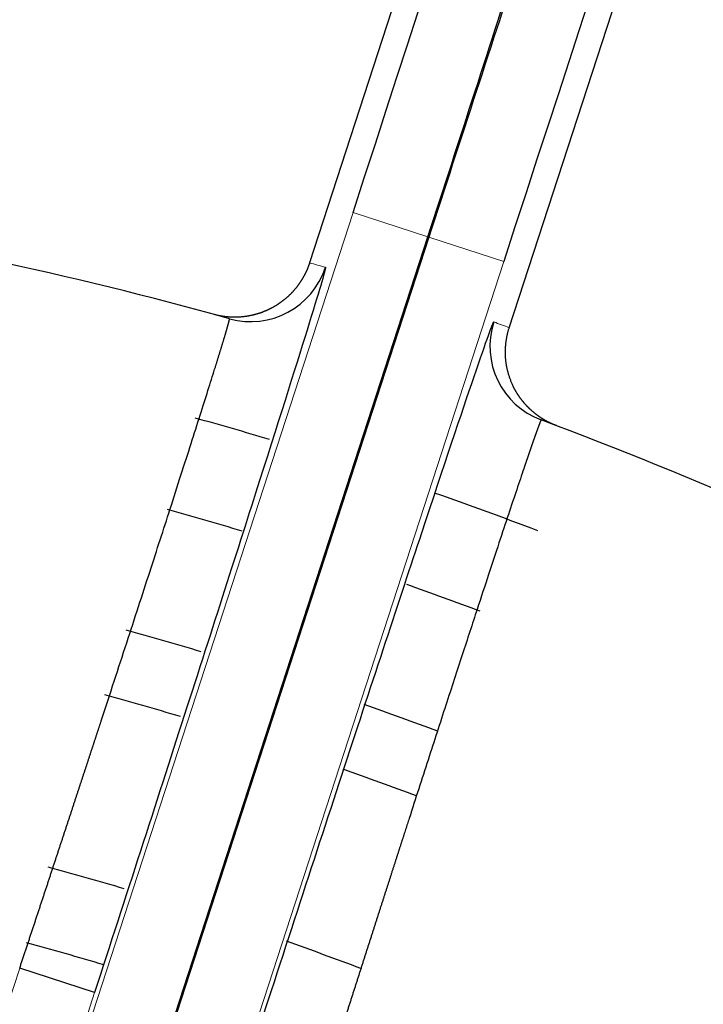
# Model space of a CAD drawing. Header units: inches. Extents: x 0 to 29700, y -16 to 21000.
# Tile 217 of 256: x 14950 to 14976, y 8700 to 8738. Entities that reach past the tile are written whole.
import ezdxf

# ---------------------------------------------------------------- set-up
doc = ezdxf.new("R2010")
doc.units = ezdxf.units.IN
doc.layers.add('254', color=7, linetype='Continuous', true_color=0xffffff)

msp = doc.modelspace()

# ---------------------------------------------------------------- linework, layer by layer
at = {"layer": '254', "color": 2, "linetype": 'Continuous', "lineweight": 25}
for p, q in [((14970.363, 8757.029), (14961.043, 8728.345)), ((14968.652, 8725.872), (14977.972, 8754.557)), ((14938.821, 8647.065), (14965.554, 8729.341)), ((14965.588, 8729.33), (14938.855, 8647.054)), ((14952.85, 8700.52), (14949.997, 8701.447))]:
    msp.add_line(p, q, dxfattribs=at)
at = {"layer": '254', "color": 110, "linetype": 'Continuous', "lineweight": 13}
for p, q in [((14935.968, 8647.992), (14962.701, 8730.268)), ((14962.701, 8730.268), (14965.554, 8729.341)), ((14968.442, 8728.403), (14965.588, 8729.33)), ((14941.709, 8646.127), (14968.442, 8728.403)), ((14949.997, 8701.447), (14927.232, 8631.383)), ((14930.085, 8630.456), (14952.85, 8700.52))]:
    msp.add_line(p, q, dxfattribs=at)
at = {"layer": '254', "color": 2, "linetype": 'Continuous', "lineweight": 25}
for radius, start, end in [(725, 33.104531, 270), (718, 32.664375, 270), (730.774, 270, 32.712188), (720, 270, 31.831875), (718, 270, 31.674375), (320, 313.43062, 90), (150, 74.38605, 81.61395), (146, 73.32187, 74.48062), (150, 62.38605, 69.61395), (146, 69.08625, 70.72875), (142.354, 73.32188, 74.51437), (142.354, 69.46875, 70.66688), (137.5, 73.395, 74.6325), (134.907, 73.4175, 74.68875), (137.5, 69.42938, 70.6725), (134.907, 69.38438, 70.65), (128, 73.49625, 74.84625), (125, 73.4625, 74.86312), (128, 69.23813, 70.58813)]:
    msp.add_arc((14917.618, 8581.749), radius, start, end, dxfattribs=at)
for centre, major_axis, ratio, start_param, end_param in [((14962.545, 8730.319), (8.343, 25.679), 0.006061, 4.712389, 6.277125), ((14968.597, 8728.352), (8.343, 25.679), 0.006061, 0.006061, 1.570796), ((14958.798, 8729.103), (0.807, 2.889), 0.999982, 3.141593, 4.670745), ((14970.914, 8725.166), (-1.045, -2.812), 0.999982, 4.754033, 6.283185)]:
    msp.add_ellipse(centre, major_axis=major_axis, ratio=ratio, start_param=start_param, end_param=end_param, dxfattribs=at)
for points, knots in [([(14965.554, 8729.341), (14966.763, 8733.062), (14969.171, 8740.501), (14971.201, 8746.827), (14972.887, 8752.112), (14974.23, 8756.361), (14974.683, 8757.893), (14974.67, 8757.922)], [0, 0, 0, 0, 0.25, 0.5, 0.5, 0.75, 1, 1, 1, 1]), ([(14975.014, 8757.811), (14974.986, 8757.795), (14974.452, 8756.289), (14973.04, 8752.062), (14971.298, 8746.796), (14969.222, 8740.485), (14966.798, 8733.051), (14965.588, 8729.33)], [0, 0, 0, 0, 0.25, 0.5, 0.5, 0.75, 1, 1, 1, 1]), ([(14961.043, 8728.345), (14961.041, 8728.336), (14961.035, 8728.318), (14961.026, 8728.292), (14961.017, 8728.266), (14961.007, 8728.24), (14960.998, 8728.214), (14960.988, 8728.187), (14960.977, 8728.161), (14960.967, 8728.135), (14960.956, 8728.109), (14960.945, 8728.083), (14960.933, 8728.056), (14960.921, 8728.03), (14960.909, 8728.004), (14960.897, 8727.978), (14960.885, 8727.952), (14960.872, 8727.926), (14960.858, 8727.9), (14960.845, 8727.874), (14960.831, 8727.848), (14960.817, 8727.822), (14960.803, 8727.797), (14960.788, 8727.771), (14960.773, 8727.745), (14960.758, 8727.72), (14960.742, 8727.694), (14960.726, 8727.669), (14960.71, 8727.644), (14960.694, 8727.618), (14960.677, 8727.593), (14960.66, 8727.568), (14960.643, 8727.543), (14960.625, 8727.519), (14960.607, 8727.494), (14960.589, 8727.47), (14960.57, 8727.445), (14960.552, 8727.421), (14960.532, 8727.397), (14960.513, 8727.373), (14960.493, 8727.349), (14960.473, 8727.325), (14960.453, 8727.302), (14960.433, 8727.278), (14960.412, 8727.255), (14960.391, 8727.232), (14960.369, 8727.209), (14960.348, 8727.187), (14960.326, 8727.164), (14960.303, 8727.142), (14960.281, 8727.12), (14960.258, 8727.098), (14960.235, 8727.077), (14960.212, 8727.055), (14960.188, 8727.034), (14960.165, 8727.013), (14960.141, 8726.992), (14960.116, 8726.971), (14960.092, 8726.951), (14960.067, 8726.931), (14960.042, 8726.911), (14960.017, 8726.892), (14959.991, 8726.872), (14959.966, 8726.853), (14959.94, 8726.834), (14959.914, 8726.816), (14959.887, 8726.798), (14959.861, 8726.78), (14959.834, 8726.762), (14959.807, 8726.744), (14959.78, 8726.727), (14959.752, 8726.71), (14959.725, 8726.694), (14959.697, 8726.677), (14959.669, 8726.661), (14959.641, 8726.645), (14959.621, 8726.635), (14959.609, 8726.628), (14959.605, 8726.626), (14959.6, 8726.624), (14959.595, 8726.621), (14959.589, 8726.618), (14959.582, 8726.614), (14959.575, 8726.61), (14959.567, 8726.606), (14959.558, 8726.602), (14959.549, 8726.597), (14959.539, 8726.592), (14959.528, 8726.586), (14959.516, 8726.58), (14959.504, 8726.574), (14959.491, 8726.568), (14959.477, 8726.562), (14959.463, 8726.555), (14959.447, 8726.548), (14959.432, 8726.54), (14959.415, 8726.533), (14959.398, 8726.525), (14959.379, 8726.517), (14959.361, 8726.509), (14959.341, 8726.501), (14959.321, 8726.493), (14959.299, 8726.484), (14959.278, 8726.476), (14959.255, 8726.467), (14959.231, 8726.458), (14959.207, 8726.449), (14959.182, 8726.44), (14959.156, 8726.431), (14959.13, 8726.422), (14959.102, 8726.414), (14959.074, 8726.405), (14959.045, 8726.396), (14959.016, 8726.387), (14958.985, 8726.379), (14958.954, 8726.37), (14958.922, 8726.362), (14958.889, 8726.354), (14958.855, 8726.346), (14958.821, 8726.339), (14958.786, 8726.331), (14958.75, 8726.324), (14958.713, 8726.317), (14958.676, 8726.311), (14958.638, 8726.305), (14958.599, 8726.299), (14958.559, 8726.294), (14958.519, 8726.29), (14958.478, 8726.285), (14958.437, 8726.282), (14958.394, 8726.278), (14958.351, 8726.276), (14958.308, 8726.274), (14958.264, 8726.272), (14958.219, 8726.272), (14958.174, 8726.272), (14958.128, 8726.272), (14958.082, 8726.273), (14958.035, 8726.276), (14957.987, 8726.278), (14957.94, 8726.282), (14957.892, 8726.286), (14957.843, 8726.292), (14957.794, 8726.298), (14957.745, 8726.305), (14957.695, 8726.313), (14957.646, 8726.321), (14957.596, 8726.331), (14957.546, 8726.341), (14957.495, 8726.353), (14957.445, 8726.365), (14957.412, 8726.374), (14957.395, 8726.379)], [0, 0, 0, 0, 0.006021, 0.012064, 0.01813, 0.024219, 0.03033, 0.036463, 0.042619, 0.048796, 0.054995, 0.061216, 0.067458, 0.073722, 0.080006, 0.086312, 0.092638, 0.098985, 0.105353, 0.11174, 0.118147, 0.124574, 0.131021, 0.137487, 0.143972, 0.150476, 0.156998, 0.163539, 0.170097, 0.176674, 0.183268, 0.18988, 0.196508, 0.203153, 0.209815, 0.216493, 0.223187, 0.229897, 0.236621, 0.243361, 0.250116, 0.256885, 0.263668, 0.270465, 0.277275, 0.284098, 0.290934, 0.297783, 0.304644, 0.311516, 0.3184, 0.325295, 0.332201, 0.339117, 0.346042, 0.352978, 0.359923, 0.366877, 0.373839, 0.380809, 0.387787, 0.394772, 0.401765, 0.408764, 0.415769, 0.42278, 0.429796, 0.436818, 0.443844, 0.450874, 0.457908, 0.464945, 0.471986, 0.479029, 0.486074, 0.493121, 0.500169, 0.500982, 0.501962, 0.503109, 0.504424, 0.505907, 0.507556, 0.509373, 0.511358, 0.51351, 0.515829, 0.518315, 0.520969, 0.52379, 0.526778, 0.529933, 0.533255, 0.536744, 0.5404, 0.544222, 0.548211, 0.552366, 0.556687, 0.561174, 0.565826, 0.570644, 0.575627, 0.580774, 0.586086, 0.591561, 0.5972, 0.603001, 0.608965, 0.61509, 0.621377, 0.627823, 0.634429, 0.641194, 0.648116, 0.655196, 0.662431, 0.669821, 0.677364, 0.68506, 0.692906, 0.700903, 0.709047, 0.717338, 0.725775, 0.734354, 0.743075, 0.751936, 0.760934, 0.770068, 0.779335, 0.788734, 0.798261, 0.807915, 0.817693, 0.827592, 0.83761, 0.847743, 0.857989, 0.868346, 0.878809, 0.889376, 0.900043, 0.910808, 0.921666, 0.932615, 0.94365, 0.954769, 0.965967, 0.977241, 0.988586, 1, 1, 1, 1]), ([(14961.651, 8728.176), (14961.674, 8728.17), (14961.458, 8727.43), (14960.602, 8724.66), (14959.952, 8722.597), (14958.328, 8717.493), (14957.346, 8714.428), (14955.191, 8707.741), (14954.034, 8704.164), (14952.85, 8700.52)], [0, 0, 0, 0, 0.25, 0.25, 0.5, 0.5, 0.75, 0.75, 1, 1, 1, 1]), ([(14949.997, 8701.447), (14950.005, 8701.472), (14950.022, 8701.522), (14950.046, 8701.596), (14950.071, 8701.671), (14950.096, 8701.745), (14950.12, 8701.819), (14950.145, 8701.893), (14950.169, 8701.967), (14950.194, 8702.041), (14950.218, 8702.115), (14950.243, 8702.189), (14950.267, 8702.263), (14950.292, 8702.337), (14950.316, 8702.41), (14950.34, 8702.484), (14950.364, 8702.557), (14950.389, 8702.63), (14950.413, 8702.703), (14950.437, 8702.776), (14950.461, 8702.849), (14950.485, 8702.922), (14950.509, 8702.995), (14950.533, 8703.068), (14950.557, 8703.14), (14950.581, 8703.212), (14950.605, 8703.285), (14950.629, 8703.357), (14950.653, 8703.429), (14950.676, 8703.501), (14950.7, 8703.573), (14950.724, 8703.644), (14950.747, 8703.716), (14950.771, 8703.787), (14950.794, 8703.859), (14950.818, 8703.93), (14950.841, 8704.001), (14950.865, 8704.072), (14950.888, 8704.143), (14950.912, 8704.214), (14950.935, 8704.284), (14950.958, 8704.355), (14950.981, 8704.425), (14951.004, 8704.495), (14951.028, 8704.565), (14951.051, 8704.635), (14951.074, 8704.705), (14951.097, 8704.774), (14951.119, 8704.844), (14951.142, 8704.913), (14951.165, 8704.983), (14951.188, 8705.052), (14951.211, 8705.121), (14951.233, 8705.189), (14951.256, 8705.258), (14951.278, 8705.326), (14951.301, 8705.395), (14951.323, 8705.463), (14951.346, 8705.531), (14951.368, 8705.599), (14951.391, 8705.667), (14951.413, 8705.734), (14951.435, 8705.802), (14951.457, 8705.869), (14951.479, 8705.936), (14951.501, 8706.003), (14951.523, 8706.07), (14951.545, 8706.136), (14951.567, 8706.203), (14951.589, 8706.269), (14951.611, 8706.335), (14951.632, 8706.401), (14951.654, 8706.467), (14951.676, 8706.533), (14951.697, 8706.598), (14951.719, 8706.664), (14951.74, 8706.729), (14951.762, 8706.794), (14951.783, 8706.859), (14951.804, 8706.923), (14951.825, 8706.988), (14951.847, 8707.052), (14951.868, 8707.116), (14951.889, 8707.18), (14951.91, 8707.244), (14951.931, 8707.307), (14951.952, 8707.371), (14951.972, 8707.434), (14951.993, 8707.497), (14952.014, 8707.56), (14952.034, 8707.623), (14952.055, 8707.685), (14952.075, 8707.748), (14952.096, 8707.81), (14952.116, 8707.872), (14952.137, 8707.934), (14952.157, 8707.995), (14952.177, 8708.057), (14952.197, 8708.118), (14952.217, 8708.179), (14952.237, 8708.24), (14952.257, 8708.301), (14952.277, 8708.361), (14952.297, 8708.422), (14952.317, 8708.482), (14952.336, 8708.542), (14952.356, 8708.602), (14952.376, 8708.661), (14952.395, 8708.721), (14952.415, 8708.78), (14952.434, 8708.839), (14952.453, 8708.898), (14952.473, 8708.956), (14952.492, 8709.015), (14952.511, 8709.073), (14952.53, 8709.131), (14952.549, 8709.189), (14952.568, 8709.246), (14952.587, 8709.304), (14952.605, 8709.361), (14952.624, 8709.418), (14952.643, 8709.475), (14952.661, 8709.532), (14952.68, 8709.588), (14952.698, 8709.645), (14952.717, 8709.701), (14952.735, 8709.757), (14952.753, 8709.812), (14952.772, 8709.868), (14952.79, 8709.923), (14952.808, 8709.978), (14952.826, 8710.033), (14952.844, 8710.088), (14952.862, 8710.142), (14952.879, 8710.197), (14952.897, 8710.251), (14952.915, 8710.305), (14952.932, 8710.358), (14952.95, 8710.412), (14952.967, 8710.465), (14952.985, 8710.518), (14953.002, 8710.571), (14953.019, 8710.624), (14953.037, 8710.676), (14953.054, 8710.729), (14953.071, 8710.781), (14953.088, 8710.832), (14953.267, 8711.379), (14953.601, 8712.403), (14954.076, 8713.858), (14954.527, 8715.246), (14954.953, 8716.56), (14955.353, 8717.792), (14955.753, 8719.034), (14956.15, 8720.269), (14956.535, 8721.472), (14956.879, 8722.552), (14957.179, 8723.499), (14957.355, 8724.062), (14957.444, 8724.345), (14957.461, 8724.401), (14957.478, 8724.456), (14957.495, 8724.511), (14957.512, 8724.565), (14957.528, 8724.617), (14957.544, 8724.669), (14957.56, 8724.72), (14957.576, 8724.771), (14957.591, 8724.82), (14957.606, 8724.869), (14957.621, 8724.917), (14957.635, 8724.964), (14957.649, 8725.01), (14957.663, 8725.056), (14957.677, 8725.1), (14957.69, 8725.144), (14957.703, 8725.187), (14957.716, 8725.229), (14957.729, 8725.27), (14957.741, 8725.31), (14957.753, 8725.35), (14957.764, 8725.388), (14957.776, 8725.426), (14957.787, 8725.463), (14957.798, 8725.499), (14957.808, 8725.534), (14957.818, 8725.568), (14957.828, 8725.601), (14957.838, 8725.634), (14957.847, 8725.665), (14957.856, 8725.696), (14957.865, 8725.726), (14957.874, 8725.755), (14957.882, 8725.783), (14957.89, 8725.81), (14957.897, 8725.837), (14957.905, 8725.862), (14957.912, 8725.887), (14957.918, 8725.91), (14957.925, 8725.933), (14957.931, 8725.955), (14957.937, 8725.976), (14957.942, 8725.996), (14957.948, 8726.015), (14957.953, 8726.033), (14957.957, 8726.051), (14957.962, 8726.067), (14957.966, 8726.083), (14957.97, 8726.098), (14957.973, 8726.112), (14957.976, 8726.125), (14957.979, 8726.137), (14957.982, 8726.148), (14957.984, 8726.158), (14957.986, 8726.168), (14957.988, 8726.176), (14957.989, 8726.184), (14957.991, 8726.191), (14957.992, 8726.197), (14957.992, 8726.202), (14957.992, 8726.206), (14957.992, 8726.209), (14957.992, 8726.212), (14957.992, 8726.213), (14957.991, 8726.213), (14957.991, 8726.214)], [0, 0, 0, 0, 0.001923, 0.003845, 0.005764, 0.007681, 0.009596, 0.011509, 0.01342, 0.015328, 0.017235, 0.019139, 0.021041, 0.02294, 0.024837, 0.026732, 0.028625, 0.030515, 0.032403, 0.034289, 0.036172, 0.038052, 0.03993, 0.041806, 0.043679, 0.04555, 0.047418, 0.049284, 0.051147, 0.053007, 0.054865, 0.05672, 0.058573, 0.060423, 0.06227, 0.064114, 0.065956, 0.067795, 0.069632, 0.071465, 0.073296, 0.075124, 0.076949, 0.078771, 0.08059, 0.082406, 0.08422, 0.08603, 0.087838, 0.089643, 0.091444, 0.093243, 0.095038, 0.096831, 0.09862, 0.100407, 0.10219, 0.10397, 0.105748, 0.107521, 0.109292, 0.11106, 0.112824, 0.114585, 0.116343, 0.118098, 0.11985, 0.121598, 0.123343, 0.125084, 0.126822, 0.128557, 0.130289, 0.132017, 0.133742, 0.135463, 0.137181, 0.138895, 0.140606, 0.142314, 0.144018, 0.145718, 0.147415, 0.149109, 0.150798, 0.152485, 0.154167, 0.155847, 0.157522, 0.159194, 0.160862, 0.162527, 0.164188, 0.165845, 0.167498, 0.169148, 0.170794, 0.172436, 0.174075, 0.17571, 0.177341, 0.178968, 0.180591, 0.182211, 0.183826, 0.185438, 0.187046, 0.18865, 0.19025, 0.191846, 0.193439, 0.195027, 0.196611, 0.198192, 0.199768, 0.201341, 0.202909, 0.204474, 0.206034, 0.207591, 0.209143, 0.210691, 0.212235, 0.213775, 0.215311, 0.216843, 0.218371, 0.219895, 0.221414, 0.222929, 0.22444, 0.225947, 0.22745, 0.228949, 0.230443, 0.231933, 0.233419, 0.234901, 0.236378, 0.237851, 0.23932, 0.240784, 0.242245, 0.2437, 0.245152, 0.246599, 0.248042, 0.249481, 0.292245, 0.334745, 0.37687, 0.418517, 0.459586, 0.499985, 0.549725, 0.599587, 0.649417, 0.699062, 0.748371, 0.752175, 0.755982, 0.759791, 0.763601, 0.767414, 0.771228, 0.775043, 0.778861, 0.782679, 0.786499, 0.790321, 0.794143, 0.797967, 0.801792, 0.805617, 0.809444, 0.813271, 0.817099, 0.820928, 0.824757, 0.828586, 0.832416, 0.836246, 0.840077, 0.843907, 0.847738, 0.851568, 0.855398, 0.859228, 0.863058, 0.866887, 0.870716, 0.874544, 0.878371, 0.882198, 0.886024, 0.889849, 0.893672, 0.897495, 0.901317, 0.905137, 0.908956, 0.912774, 0.91659, 0.920405, 0.924218, 0.928029, 0.931838, 0.935645, 0.939451, 0.943254, 0.947055, 0.950854, 0.95465, 0.958445, 0.962236, 0.966026, 0.969812, 0.973596, 0.977377, 0.981155, 0.98493, 0.988702, 0.992471, 0.996237, 1, 1, 1, 1]), ([(14958.926, 8698.546), (14960.109, 8702.19), (14961.29, 8705.809), (14963.463, 8712.44), (14964.476, 8715.513), (14966.16, 8720.593), (14966.845, 8722.636), (14967.785, 8725.391), (14968.039, 8726.101), (14968.061, 8726.093)], [0, 0, 0, 0, 0.25, 0.25, 0.5, 0.5, 0.75, 0.75, 1, 1, 1, 1]), ([(14970.449, 8722.138), (14970.44, 8722.141), (14970.423, 8722.147), (14970.399, 8722.157), (14970.374, 8722.167), (14970.349, 8722.177), (14970.325, 8722.187), (14970.3, 8722.198), (14970.276, 8722.208), (14970.253, 8722.219), (14970.229, 8722.23), (14970.205, 8722.241), (14970.182, 8722.253), (14970.159, 8722.264), (14970.136, 8722.276), (14970.113, 8722.288), (14970.091, 8722.3), (14970.068, 8722.312), (14970.046, 8722.324), (14970.024, 8722.336), (14970.002, 8722.349), (14969.981, 8722.361), (14969.96, 8722.374), (14969.938, 8722.387), (14969.917, 8722.4), (14969.897, 8722.413), (14969.876, 8722.426), (14969.856, 8722.439), (14969.836, 8722.452), (14969.816, 8722.466), (14969.797, 8722.479), (14969.777, 8722.493), (14969.758, 8722.506), (14969.739, 8722.52), (14969.72, 8722.534), (14969.702, 8722.548), (14969.684, 8722.561), (14969.666, 8722.575), (14969.648, 8722.589), (14969.63, 8722.603), (14969.613, 8722.617), (14969.596, 8722.631), (14969.579, 8722.645), (14969.562, 8722.659), (14969.546, 8722.674), (14969.53, 8722.688), (14969.514, 8722.702), (14969.498, 8722.716), (14969.482, 8722.73), (14969.467, 8722.744), (14969.452, 8722.758), (14969.437, 8722.772), (14969.422, 8722.786), (14969.408, 8722.8), (14969.393, 8722.815), (14969.379, 8722.829), (14969.365, 8722.842), (14969.352, 8722.856), (14969.338, 8722.87), (14969.325, 8722.884), (14969.312, 8722.898), (14969.299, 8722.912), (14969.287, 8722.925), (14969.275, 8722.939), (14969.262, 8722.953), (14969.25, 8722.966), (14969.239, 8722.98), (14969.227, 8722.993), (14969.216, 8723.006), (14969.205, 8723.02), (14969.194, 8723.033), (14969.183, 8723.046), (14969.172, 8723.059), (14969.162, 8723.072), (14969.152, 8723.085), (14969.142, 8723.097), (14969.132, 8723.11), (14969.122, 8723.123), (14969.113, 8723.135), (14969.104, 8723.147), (14969.095, 8723.159), (14969.086, 8723.172), (14969.077, 8723.184), (14969.068, 8723.195), (14969.06, 8723.207), (14969.052, 8723.219), (14969.044, 8723.23), (14969.036, 8723.242), (14969.028, 8723.253), (14969.02, 8723.264), (14969.013, 8723.275), (14969.006, 8723.286), (14968.999, 8723.297), (14968.992, 8723.307), (14968.985, 8723.318), (14968.978, 8723.328), (14968.972, 8723.338), (14968.965, 8723.349), (14968.959, 8723.358), (14968.953, 8723.368), (14968.947, 8723.378), (14968.941, 8723.387), (14968.936, 8723.397), (14968.93, 8723.406), (14968.925, 8723.415), (14968.92, 8723.424), (14968.914, 8723.432), (14968.91, 8723.441), (14968.905, 8723.449), (14968.9, 8723.458), (14968.895, 8723.466), (14968.891, 8723.474), (14968.887, 8723.481), (14968.882, 8723.489), (14968.878, 8723.496), (14968.874, 8723.504), (14968.87, 8723.511), (14968.867, 8723.518), (14968.863, 8723.525), (14968.859, 8723.531), (14968.856, 8723.538), (14968.853, 8723.544), (14968.849, 8723.55), (14968.846, 8723.556), (14968.843, 8723.562), (14968.84, 8723.567), (14968.838, 8723.573), (14968.835, 8723.578), (14968.832, 8723.583), (14968.83, 8723.588), (14968.827, 8723.593), (14968.825, 8723.597), (14968.823, 8723.601), (14968.821, 8723.606), (14968.819, 8723.61), (14968.817, 8723.613), (14968.815, 8723.617), (14968.813, 8723.621), (14968.812, 8723.624), (14968.81, 8723.627), (14968.809, 8723.63), (14968.808, 8723.633), (14968.806, 8723.635), (14968.805, 8723.638), (14968.804, 8723.64), (14968.803, 8723.642), (14968.802, 8723.644), (14968.793, 8723.663), (14968.776, 8723.7), (14968.751, 8723.755), (14968.728, 8723.811), (14968.706, 8723.867), (14968.684, 8723.923), (14968.665, 8723.98), (14968.646, 8724.037), (14968.628, 8724.094), (14968.612, 8724.152), (14968.597, 8724.209), (14968.583, 8724.267), (14968.57, 8724.325), (14968.558, 8724.383), (14968.548, 8724.441), (14968.538, 8724.5), (14968.53, 8724.558), (14968.523, 8724.616), (14968.517, 8724.674), (14968.512, 8724.732), (14968.509, 8724.79), (14968.507, 8724.847), (14968.505, 8724.905), (14968.505, 8724.962), (14968.506, 8725.019), (14968.508, 8725.075), (14968.511, 8725.132), (14968.515, 8725.188), (14968.52, 8725.243), (14968.526, 8725.298), (14968.533, 8725.353), (14968.541, 8725.407), (14968.55, 8725.461), (14968.559, 8725.514), (14968.57, 8725.567), (14968.582, 8725.62), (14968.594, 8725.671), (14968.607, 8725.722), (14968.621, 8725.773), (14968.636, 8725.823), (14968.647, 8725.856), (14968.652, 8725.872)], [0, 0, 0, 0, 0.005868, 0.011719, 0.017553, 0.023367, 0.029163, 0.034939, 0.040695, 0.046431, 0.052145, 0.057838, 0.063509, 0.069158, 0.074783, 0.080386, 0.085964, 0.091517, 0.097046, 0.10255, 0.108027, 0.113479, 0.118903, 0.124301, 0.129671, 0.135013, 0.140327, 0.145612, 0.150867, 0.156093, 0.161289, 0.166455, 0.171589, 0.176693, 0.181765, 0.186805, 0.191813, 0.196788, 0.20173, 0.206639, 0.211515, 0.216356, 0.221163, 0.225936, 0.230673, 0.235376, 0.240043, 0.244674, 0.249269, 0.253828, 0.25835, 0.262835, 0.267284, 0.271694, 0.276068, 0.280403, 0.2847, 0.28896, 0.29318, 0.297362, 0.301505, 0.305608, 0.309673, 0.313698, 0.317683, 0.321628, 0.325533, 0.329398, 0.333222, 0.337006, 0.340749, 0.344452, 0.348113, 0.351733, 0.355312, 0.358849, 0.362345, 0.365799, 0.369211, 0.372582, 0.37591, 0.379196, 0.38244, 0.385642, 0.388801, 0.391918, 0.394992, 0.398024, 0.401013, 0.403959, 0.406862, 0.409722, 0.412539, 0.415312, 0.418043, 0.420731, 0.423375, 0.425976, 0.428533, 0.431047, 0.433517, 0.435944, 0.438328, 0.440668, 0.442964, 0.445216, 0.447425, 0.44959, 0.451711, 0.453789, 0.455822, 0.457812, 0.459758, 0.46166, 0.463518, 0.465333, 0.467103, 0.468829, 0.470511, 0.47215, 0.473744, 0.475294, 0.476801, 0.478263, 0.479681, 0.481055, 0.482386, 0.483672, 0.484914, 0.486112, 0.487265, 0.488375, 0.489441, 0.490463, 0.49144, 0.492373, 0.493263, 0.494108, 0.494909, 0.495666, 0.496379, 0.497048, 0.497673, 0.498253, 0.49879, 0.499282, 0.49973, 0.500135, 0.513326, 0.526512, 0.539689, 0.552856, 0.56601, 0.579148, 0.592267, 0.605366, 0.61844, 0.631488, 0.644508, 0.657496, 0.670451, 0.68337, 0.696251, 0.709091, 0.721888, 0.73464, 0.747345, 0.76, 0.772604, 0.785154, 0.797649, 0.810087, 0.822466, 0.834784, 0.847039, 0.859231, 0.871356, 0.883414, 0.895403, 0.907322, 0.91917, 0.930944, 0.942645, 0.954271, 0.96582, 0.977292, 0.988685, 1, 1, 1, 1]), ([(14969.869, 8722.354), (14969.869, 8722.354), (14969.868, 8722.354), (14969.868, 8722.354), (14969.867, 8722.354), (14969.867, 8722.353), (14969.866, 8722.352), (14969.865, 8722.351), (14969.864, 8722.35), (14969.863, 8722.349), (14969.862, 8722.347), (14969.861, 8722.345), (14969.86, 8722.343), (14969.858, 8722.341), (14969.857, 8722.338), (14969.856, 8722.335), (14969.854, 8722.332), (14969.853, 8722.329), (14969.851, 8722.326), (14969.849, 8722.322), (14969.848, 8722.318), (14969.846, 8722.314), (14969.844, 8722.31), (14969.842, 8722.305), (14969.84, 8722.301), (14969.838, 8722.296), (14969.835, 8722.291), (14969.833, 8722.285), (14969.831, 8722.279), (14969.828, 8722.274), (14969.826, 8722.268), (14969.823, 8722.261), (14969.821, 8722.255), (14969.818, 8722.248), (14969.815, 8722.241), (14969.812, 8722.234), (14969.81, 8722.227), (14969.807, 8722.219), (14969.804, 8722.211), (14969.8, 8722.203), (14969.797, 8722.195), (14969.794, 8722.186), (14969.791, 8722.178), (14969.787, 8722.169), (14969.784, 8722.16), (14969.78, 8722.15), (14969.777, 8722.141), (14969.773, 8722.131), (14969.769, 8722.121), (14969.766, 8722.111), (14969.762, 8722.1), (14969.758, 8722.09), (14969.754, 8722.079), (14969.75, 8722.068), (14969.745, 8722.056), (14969.741, 8722.045), (14969.737, 8722.033), (14969.733, 8722.021), (14969.728, 8722.009), (14969.724, 8721.996), (14969.719, 8721.984), (14969.714, 8721.971), (14969.71, 8721.958), (14969.705, 8721.945), (14969.7, 8721.931), (14969.695, 8721.917), (14969.69, 8721.903), (14969.685, 8721.889), (14969.68, 8721.875), (14969.675, 8721.86), (14969.669, 8721.846), (14969.664, 8721.831), (14969.659, 8721.815), (14969.653, 8721.8), (14969.648, 8721.784), (14969.642, 8721.768), (14969.636, 8721.752), (14969.631, 8721.736), (14969.625, 8721.72), (14969.619, 8721.703), (14969.613, 8721.686), (14969.607, 8721.669), (14969.601, 8721.652), (14969.595, 8721.634), (14969.588, 8721.616), (14969.582, 8721.598), (14969.576, 8721.58), (14969.569, 8721.562), (14969.563, 8721.543), (14969.556, 8721.524), (14969.55, 8721.505), (14969.543, 8721.486), (14969.536, 8721.467), (14969.529, 8721.447), (14969.523, 8721.427), (14969.516, 8721.407), (14969.509, 8721.387), (14969.502, 8721.366), (14969.494, 8721.346), (14969.487, 8721.325), (14969.48, 8721.304), (14969.473, 8721.282), (14969.465, 8721.261), (14969.458, 8721.239), (14969.45, 8721.217), (14969.443, 8721.195), (14969.435, 8721.173), (14969.427, 8721.15), (14969.419, 8721.128), (14969.412, 8721.105), (14969.404, 8721.082), (14969.396, 8721.058), (14969.388, 8721.035), (14969.379, 8721.011), (14969.371, 8720.987), (14969.363, 8720.963), (14969.355, 8720.939), (14969.346, 8720.915), (14969.338, 8720.89), (14969.33, 8720.865), (14969.321, 8720.84), (14969.312, 8720.815), (14969.304, 8720.789), (14969.295, 8720.764), (14969.286, 8720.738), (14969.277, 8720.712), (14969.269, 8720.686), (14969.26, 8720.659), (14969.251, 8720.633), (14969.241, 8720.606), (14969.232, 8720.579), (14969.223, 8720.552), (14969.214, 8720.524), (14969.125, 8720.262), (14968.941, 8719.713), (14968.625, 8718.767), (14968.266, 8717.685), (14967.868, 8716.476), (14967.403, 8715.061), (14966.863, 8713.407), (14966.238, 8711.485), (14965.56, 8709.397), (14965.071, 8707.883), (14964.803, 8707.054), (14964.77, 8706.95), (14964.736, 8706.845), (14964.702, 8706.739), (14964.668, 8706.633), (14964.634, 8706.526), (14964.599, 8706.419), (14964.564, 8706.31), (14964.529, 8706.201), (14964.493, 8706.091), (14964.458, 8705.981), (14964.422, 8705.869), (14964.386, 8705.757), (14964.35, 8705.645), (14964.313, 8705.531), (14964.276, 8705.417), (14964.239, 8705.302), (14964.202, 8705.187), (14964.165, 8705.07), (14964.127, 8704.953), (14964.089, 8704.836), (14964.051, 8704.717), (14964.013, 8704.598), (14963.975, 8704.478), (14963.936, 8704.358), (14963.897, 8704.237), (14963.858, 8704.115), (14963.819, 8703.993), (14963.779, 8703.87), (14963.739, 8703.746), (14963.699, 8703.622), (14963.659, 8703.497), (14963.619, 8703.371), (14963.579, 8703.245), (14963.538, 8703.118), (14963.497, 8702.991), (14963.456, 8702.863), (14963.415, 8702.734), (14963.373, 8702.605), (14963.331, 8702.475), (14963.29, 8702.344), (14963.248, 8702.213), (14963.205, 8702.082), (14963.163, 8701.95), (14963.121, 8701.817), (14963.078, 8701.684), (14963.035, 8701.55), (14962.992, 8701.416), (14962.949, 8701.281), (14962.905, 8701.145), (14962.862, 8701.009), (14962.818, 8700.873), (14962.774, 8700.736), (14962.73, 8700.599), (14962.686, 8700.461), (14962.642, 8700.323), (14962.598, 8700.184), (14962.553, 8700.045), (14962.508, 8699.905), (14962.464, 8699.765), (14962.419, 8699.625), (14962.374, 8699.484), (14962.329, 8699.342), (14962.283, 8699.201), (14962.238, 8699.059), (14962.192, 8698.916), (14962.147, 8698.773), (14962.101, 8698.63), (14962.055, 8698.487), (14962.009, 8698.343), (14961.963, 8698.199), (14961.917, 8698.054), (14961.871, 8697.909), (14961.825, 8697.764), (14961.794, 8697.667), (14961.779, 8697.619)], [0, 0, 0, 0, 0.001882, 0.003765, 0.005649, 0.007533, 0.009417, 0.011302, 0.013188, 0.015074, 0.016961, 0.018848, 0.020735, 0.022623, 0.024512, 0.026401, 0.028291, 0.030181, 0.032071, 0.033962, 0.035853, 0.037744, 0.039636, 0.041529, 0.043421, 0.045315, 0.047208, 0.049102, 0.050996, 0.05289, 0.054785, 0.05668, 0.058575, 0.06047, 0.062366, 0.064262, 0.066158, 0.068055, 0.069952, 0.071848, 0.073745, 0.075643, 0.07754, 0.079438, 0.081335, 0.083233, 0.085131, 0.087029, 0.088927, 0.090826, 0.092724, 0.094623, 0.096521, 0.09842, 0.100318, 0.102217, 0.104115, 0.106014, 0.107913, 0.109811, 0.11171, 0.113608, 0.115507, 0.117405, 0.119304, 0.121202, 0.1231, 0.124998, 0.126896, 0.128794, 0.130692, 0.132589, 0.134487, 0.136384, 0.138281, 0.140178, 0.142074, 0.143971, 0.145867, 0.147763, 0.149658, 0.151554, 0.153449, 0.155344, 0.157239, 0.159133, 0.161027, 0.16292, 0.164814, 0.166707, 0.168599, 0.170491, 0.172383, 0.174275, 0.176166, 0.178056, 0.179947, 0.181836, 0.183726, 0.185615, 0.187503, 0.189391, 0.191278, 0.193165, 0.195052, 0.196937, 0.198823, 0.200708, 0.202592, 0.204476, 0.206359, 0.208241, 0.210123, 0.212004, 0.213885, 0.215765, 0.217644, 0.219523, 0.221401, 0.223279, 0.225155, 0.227031, 0.228907, 0.230781, 0.232655, 0.234528, 0.236401, 0.238272, 0.240143, 0.242013, 0.243883, 0.245751, 0.247619, 0.249486, 0.299163, 0.349207, 0.399465, 0.44978, 0.499993, 0.560361, 0.622096, 0.684881, 0.748369, 0.751241, 0.754129, 0.757032, 0.759951, 0.762884, 0.765833, 0.768797, 0.771775, 0.774768, 0.777776, 0.780799, 0.783836, 0.786888, 0.789954, 0.793034, 0.796129, 0.799238, 0.80236, 0.805497, 0.808647, 0.811812, 0.81499, 0.818181, 0.821386, 0.824604, 0.827836, 0.83108, 0.834338, 0.837608, 0.840892, 0.844188, 0.847497, 0.850818, 0.854152, 0.857497, 0.860856, 0.864226, 0.867608, 0.871002, 0.874407, 0.877825, 0.881253, 0.884693, 0.888145, 0.891607, 0.89508, 0.898564, 0.902059, 0.905565, 0.909081, 0.912607, 0.916144, 0.919691, 0.923248, 0.926814, 0.93039, 0.933976, 0.937571, 0.941176, 0.94479, 0.948412, 0.952044, 0.955684, 0.959333, 0.962991, 0.966657, 0.97033, 0.974013, 0.977702, 0.9814, 0.985105, 0.988818, 0.992538, 0.996266, 1, 1, 1, 1])]:
    msp.add_open_spline(points, degree=3, knots=knots, dxfattribs=at)
at = {"layer": '254', "color": 110, "linetype": 'Continuous', "lineweight": 13}
for points in [[(14961.651, 8728.176), (14961.449, 8728.233), (14961.246, 8728.289), (14961.043, 8728.345)], [(14968.652, 8725.872), (14968.455, 8725.946), (14968.258, 8726.02), (14968.061, 8726.093)]]:
    msp.add_open_spline(points, degree=3, dxfattribs=at)
msp.add_open_spline([(14974.176, 8692.099), (14974.411, 8692.501), (14974.646, 8692.904), (14975.115, 8693.706), (14975.348, 8694.107), (14975.813, 8694.903), (14976.044, 8695.3), (14976.502, 8696.087), (14976.729, 8696.478), (14977.179, 8697.251), (14977.401, 8697.634), (14977.84, 8698.391), (14978.057, 8698.764), (14978.484, 8699.5), (14978.694, 8699.862), (14979.108, 8700.575), (14979.31, 8700.924), (14979.708, 8701.611), (14979.903, 8701.947), (14980.284, 8702.604), (14980.471, 8702.926), (14980.834, 8703.554), (14981.012, 8703.86), (14981.357, 8704.456), (14981.525, 8704.746), (14981.851, 8705.31), (14982.167, 8705.857), (14982.613, 8706.628), (14982.89, 8707.109), (14983.091, 8707.458), (14983.19, 8707.629), (14983.302, 8707.824), (14983.357, 8707.92), (14983.384, 8707.967), (14983.398, 8707.991), (14983.404, 8708.003), (14983.408, 8708.009), (14983.41, 8708.012), (14983.41, 8708.013), (14983.411, 8708.014), (14983.411, 8708.014), (14983.411, 8708.014), (14983.411, 8708.015), (14983.704, 8708.524), (14983.985, 8709.015), (14984.519, 8709.949), (14984.772, 8710.392), (14985.243, 8711.222), (14985.462, 8711.608), (14985.863, 8712.317), (14986.045, 8712.639), (14986.368, 8713.215), (14986.51, 8713.468), (14986.75, 8713.902), (14986.85, 8714.083), (14987.006, 8714.372), (14987.062, 8714.48), (14987.134, 8714.624), (14987.149, 8714.66), (14987.144, 8714.663)], degree=3, knots=[0, 0, 0, 0, 0.03125, 0.03125, 0.0625, 0.0625, 0.09375, 0.09375, 0.125, 0.125, 0.15625, 0.15625, 0.1875, 0.1875, 0.21875, 0.21875, 0.25, 0.25, 0.28125, 0.28125, 0.3125, 0.3125, 0.34375, 0.34375, 0.375, 0.375, 0.40625, 0.4375, 0.46875, 0.46875, 0.484375, 0.492187, 0.496094, 0.498047, 0.499023, 0.499512, 0.499756, 0.499878, 0.499939, 0.499969, 0.499985, 0.499985, 0.5, 0.5, 0.5625, 0.5625, 0.625, 0.625, 0.6875, 0.6875, 0.75, 0.75, 0.8125, 0.8125, 0.875, 0.875, 0.9375, 0.9375, 1, 1, 1, 1], dxfattribs=at)

doc.saveas('drawing.dxf')
